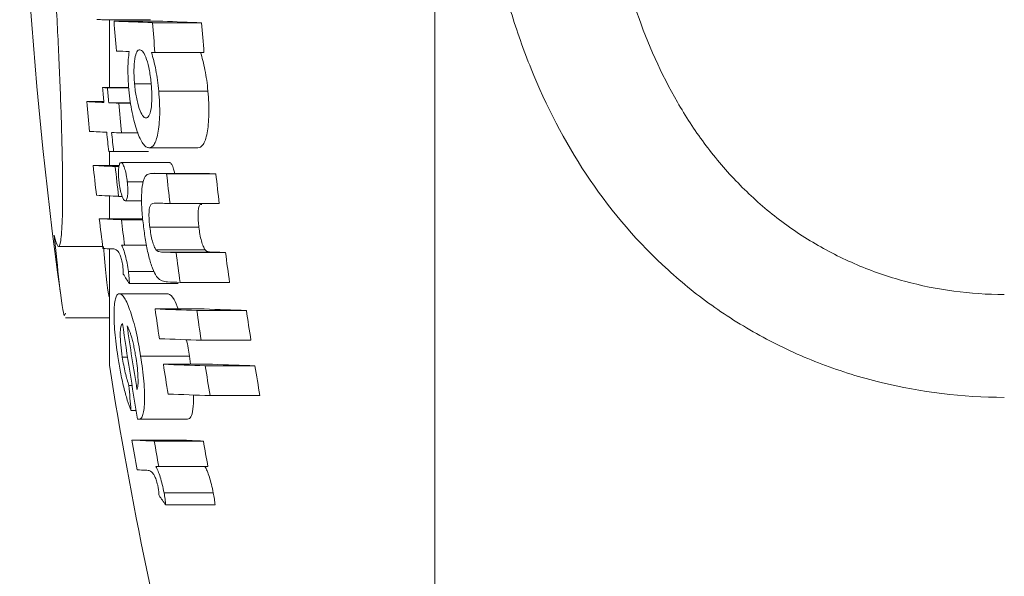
# Model space of a CAD drawing. Header units: millimetres. Extents: x 62 to 845, y 148 to 834.
# Tile 2 of 27: x 62 to 82, y 207 to 219. Entities that reach past the tile are written whole.
import ezdxf

# ---------------------------------------------------------------- set-up
doc = ezdxf.new("R2010")
doc.units = ezdxf.units.MM

msp = doc.modelspace()

# ---------------------------------------------------------------- linework, layer by layer
at = {"color": 7, "linetype": 'Continuous', "lineweight": 15}
for p, q in [((70.318, 188.801), (70.318, 262.801)), ((63.297, 219.086), (64.319, 219.086)), ((63.457, 219.086), (63.457, 217.655)), ((63.554, 219.053), (64.579, 219.053)), ((64.365, 219.022), (65.4, 219.022)), ((64.342, 218.397), (64.415, 218.394)), ((64.415, 218.394), (65.45, 218.394)), ((63.986, 217.735), (64.337, 217.735)), ((63.31, 217.655), (63.864, 217.655)), ((63.414, 217.65), (63.864, 217.65)), ((64.496, 217.581), (65.532, 217.581)), ((62.978, 217.358), (63.337, 217.358)), ((63.443, 217.336), (63.903, 217.336)), ((63.652, 217.327), (63.904, 217.327)), ((63.713, 216.699), (64.061, 216.699)), ((63.457, 216.308), (63.457, 216.012)), ((63.546, 216.304), (64.278, 216.304)), ((64.288, 216.386), (65.322, 216.386)), ((63.702, 216.074), (64.728, 216.074)), ((63.114, 216.012), (63.663, 216.012)), ((63.579, 215.99), (63.659, 215.99)), ((65.418, 215.846), (64.383, 215.846)), ((64.401, 215.846), (65.436, 215.846)), ((64.662, 215.837), (65.7, 215.837)), ((65.418, 215.845), (65.436, 215.846)), ((63.833, 215.668), (64.175, 215.668)), ((63.457, 215.37), (63.457, 214.89)), ((63.65, 215.361), (63.726, 215.361)), ((63.791, 215.266), (64.137, 215.266)), ((64.734, 215.209), (65.773, 215.209)), ((63.242, 214.89), (64.16, 214.89)), ((63.708, 214.868), (64.163, 214.868)), ((64.309, 214.71), (65.343, 214.71)), ((62.381, 214.301), (63.316, 214.301)), ((63.457, 214.255), (63.457, 211.801)), ((63.714, 214.332), (63.776, 214.329)), ((63.776, 214.329), (64.239, 214.329)), ((64.438, 214.235), (65.474, 214.235)), ((64.555, 214.187), (65.592, 214.187)), ((64.863, 214.176), (65.903, 214.176)), ((63.857, 213.777), (64.398, 213.777)), ((64.947, 213.548), (65.989, 213.548)), ((63.879, 213.522), (64.908, 213.522)), ((63.668, 213.309), (64.694, 213.309)), ((64.418, 212.987), (65.453, 212.987)), ((65.299, 212.956), (66.345, 212.956)), ((62.528, 212.801), (63.457, 212.801)), ((65.392, 212.328), (66.439, 212.328)), ((63.727, 211.974), (63.838, 211.974)), ((64.115, 211.992), (65.146, 211.992)), ((65.146, 211.992), (65.168, 211.821)), ((64.594, 211.821), (65.631, 211.821)), ((65.476, 211.789), (66.524, 211.789)), ((63.869, 211.371), (63.934, 211.371)), ((65.578, 211.161), (66.628, 211.161)), ((63.912, 210.847), (64.02, 210.847)), ((64.051, 210.665), (64.073, 210.662)), ((64.073, 210.662), (65.104, 210.662)), ((63.932, 210.224), (64.961, 210.224)), ((64.402, 210.201), (65.436, 210.201)), ((64.436, 209.666), (64.498, 209.663)), ((64.498, 209.663), (65.534, 209.663)), ((64.609, 209.111), (65.646, 209.111)), ((64.645, 208.855), (65.683, 208.855))]:
    msp.add_line(p, q, dxfattribs=at)
at = {"color": 7, "linetype": 'Continuous', "lineweight": 15, "flags": 128}
for points in [[(63.5, 214.253), (63.503, 214.253), (63.506, 214.253), (63.509, 214.253), (63.511, 214.253), (63.514, 214.254), (63.517, 214.254), (63.52, 214.254), (63.523, 214.254)], [(64.225, 209.586), (64.228, 209.587), (64.231, 209.587), (64.233, 209.587), (64.236, 209.587), (64.239, 209.587), (64.242, 209.587), (64.244, 209.587), (64.247, 209.587)]]:
    msp.add_lwpolyline(points, dxfattribs=at)
at = {"color": 7, "linetype": 'Continuous', "lineweight": 15}
for centre, radius, start, end in [((152.565, 225.801), 91, 179.05552, 187.87837), ((66.32, 287.1), 68.082, 267.36742, 267.45502), ((152.076, 225.616), 88.765, 184.2402, 184.6469), ((68.455, 338.401), 119.448, 267.64863, 268.03794), ((152.398, 225.61), 88.278, 184.27959, 184.68856), ((69.536, 341.183), 122.231, 267.67593, 268.06085), ((152.017, 225.579), 86.865, 184.32893, 184.74458), ((67.8, 320.025), 101.687, 267.63471, 267.78629), ((151.728, 225.596), 88.773, 185.13253, 185.3361), ((66.837, 294.66), 77.087, 267.37804, 267.45551), ((155.36, 225.923), 92.317, 185.14183, 185.33758), ((152.693, 225.704), 90.102, 185.31455, 185.71586), ((65.933, 274.127), 56.846, 267.0207, 267.3846), ((67.117, 300.19), 82.936, 267.4611, 267.60569), ((152.447, 225.649), 89.184, 185.3542, 185.75968), ((65.997, 273.61), 56.957, 267.0228, 267.3862), ((152.366, 225.654), 89.414, 185.73947, 185.9996), ((67.109, 298.015), 81.387, 267.46142, 267.60887), ((152.933, 225.708), 89.881, 185.74741, 186.00619), ((66.875, 291.299), 75.069, 267.37877, 267.45844), ((152.078, 225.64), 89.484, 186.17668, 186.58141), ((66.202, 275.539), 59.607, 267.03054, 267.47849), ((152.37, 225.65), 89.315, 186.20917, 186.61469), ((69.451, 355.183), 139.428, 267.92411, 268.03149), ((152.711, 225.648), 88.594, 186.35837, 186.76732), ((70.555, 358.769), 143.015, 267.9487, 268.05463), ((152.869, 225.667), 87.722, 186.43409, 186.84717), ((66.273, 274.985), 59.681, 267.03279, 267.48054), ((69.612, 357.153), 142.028, 267.90982, 268.03189), ((151.969, 225.622), 89.373, 186.89659, 187.30242), ((66.334, 274.578), 59.768, 267.03477, 267.48215), ((152.816, 225.705), 89.764, 186.93428, 187.28062), ((65.995, 265.663), 51.47, 267.0213, 267.2217), ((69.711, 355.513), 141.42, 267.91054, 268.03535), ((152.178, 225.583), 88.058, 187.4427, 187.8551), ((70.803, 358.736), 144.642, 267.93522, 268.05871), ((152.367, 225.608), 87.216, 187.53142, 187.9479), ((78.664, 223.283), 17.717, 212.6615, 213.4314), ((69.681, 351.768), 138.301, 267.92802, 268.03844), ((69.826, 352.662), 139.78, 267.78265, 268.14395), ((151.572, 225.513), 88.049, 188.1786, 188.59179), ((151.914, 225.532), 87.524, 188.2611, 188.67686), ((70.908, 355.522), 142.639, 267.80835, 268.16666), ((152.771, 225.66), 87.355, 188.36233, 188.77901), ((152.317, 225.655), 89.53, 188.33138, 189.63828), ((152.32, 225.651), 89.443, 188.36884, 189.24143), ((69.926, 352.366), 140.111, 267.78505, 268.14589), ((152.361, 225.801), 90, 188.94902, 194.49577), ((152.097, 225.587), 88.58, 188.94076, 189.35231), ((70.017, 352.206), 140.49, 267.78755, 268.14775), ((152.41, 225.606), 88.025, 189.03079, 189.44505), ((71.121, 355.642), 143.926, 267.81396, 268.16981), ((152.994, 225.703), 87.582, 189.14087, 189.55735), ((135.185, 216.897), 71.53, 184.43035, 184.85117), ((70.125, 351.91), 140.822, 267.79013, 268.1499), ((153.028, 225.791), 90.446, 189.91078, 190.315), ((67.05, 270.903), 60.759, 267.05801, 267.50154), ((152.241, 225.629), 89.184, 189.96126, 190.31267), ((68.093, 271.845), 61.701, 267.09061, 267.53254), ((152.264, 225.631), 88.188, 190.07671, 190.43222), ((66.696, 260.946), 51.419, 267.0438, 267.246), ((79.988, 219.87), 18.888, 214.9314, 215.6731)]:
    msp.add_arc(centre, radius, start, end, dxfattribs=at)
for points, knots in [([(82.318, 211.124), (81.433, 211.124), (80.567, 211.229), (79.297, 211.54), (78.878, 211.67), (78.072, 211.976), (77.682, 212.153), (76.929, 212.552), (76.563, 212.776), (75.868, 213.264), (75.54, 213.527), (74.61, 214.372), (74.057, 215.015), (73.121, 216.39), (72.731, 217.125), (72.242, 218.296), (72.095, 218.698), (71.837, 219.506), (71.725, 219.915), (71.43, 221.154), (71.29, 221.997), (71.151, 223.287), (71.117, 223.721), (71.071, 224.597), (71.06, 225.037), (71.06, 226.344), (71.105, 227.206), (71.288, 228.913), (71.427, 229.757), (71.726, 231.009), (71.841, 231.422), (72.1, 232.227), (72.245, 232.621), (72.568, 233.391), (72.747, 233.768), (73.143, 234.501), (73.362, 234.861), (74.069, 235.89), (74.61, 236.514), (75.542, 237.353), (75.875, 237.617), (76.566, 238.098), (76.927, 238.317), (77.679, 238.712), (78.071, 238.888), (78.882, 239.193), (79.295, 239.32), (80.136, 239.524), (80.563, 239.602), (81.433, 239.706), (81.876, 239.733), (82.318, 239.733)], [0, 0, 0, 0, 0.0625, 0.0625, 0.09375, 0.09375, 0.125, 0.125, 0.15625, 0.15625, 0.1875, 0.1875, 0.25, 0.25, 0.3125, 0.3125, 0.34375, 0.34375, 0.375, 0.375, 0.4375, 0.4375, 0.46875, 0.46875, 0.5, 0.5, 0.5625, 0.5625, 0.625, 0.625, 0.65625, 0.65625, 0.6875, 0.6875, 0.71875, 0.71875, 0.75, 0.75, 0.8125, 0.8125, 0.84375, 0.84375, 0.875, 0.875, 0.90625, 0.90625, 0.9375, 0.9375, 0.96875, 0.96875, 1, 1, 1, 1]), ([(82.318, 237.566), (81.96, 237.566), (81.601, 237.542), (80.898, 237.449), (80.553, 237.38), (79.876, 237.197), (79.543, 237.082), (78.892, 236.808), (78.581, 236.651), (77.985, 236.297), (77.701, 236.101), (77.158, 235.67), (76.901, 235.435), (76.188, 234.693), (75.781, 234.144), (75.086, 232.947), (74.806, 232.317), (74.465, 231.338), (74.364, 231.006), (74.185, 230.331), (74.107, 229.988), (73.904, 228.955), (73.811, 228.262), (73.688, 226.866), (73.658, 226.164), (73.658, 224.751), (73.688, 224.038), (73.811, 222.635), (73.905, 221.942), (74.172, 220.574), (74.346, 219.899), (74.805, 218.575), (75.084, 217.943), (75.599, 217.051), (75.786, 216.763), (76.198, 216.207), (76.422, 215.939), (76.899, 215.44), (77.153, 215.206), (77.694, 214.772), (77.983, 214.571), (78.582, 214.213), (78.893, 214.055), (79.538, 213.781), (79.874, 213.665), (80.901, 213.386), (81.601, 213.292), (82.318, 213.292)], [0, 0, 0, 0, 0.03125, 0.03125, 0.0625, 0.0625, 0.09375, 0.09375, 0.125, 0.125, 0.15625, 0.15625, 0.1875, 0.1875, 0.25, 0.25, 0.3125, 0.3125, 0.34375, 0.34375, 0.375, 0.375, 0.4375, 0.4375, 0.5, 0.5, 0.5625, 0.5625, 0.625, 0.625, 0.6875, 0.6875, 0.75, 0.75, 0.78125, 0.78125, 0.8125, 0.8125, 0.84375, 0.84375, 0.875, 0.875, 0.90625, 0.90625, 0.9375, 0.9375, 1, 1, 1, 1]), ([(62.294, 214.544), (62.322, 214.412), (62.347, 214.335), (62.391, 214.284), (62.41, 214.314), (62.433, 214.436), (62.439, 214.49), (62.451, 214.624), (62.456, 214.705), (62.467, 214.984), (62.471, 215.216), (62.47, 215.632), (62.469, 215.783), (62.464, 216.104), (62.461, 216.273), (62.452, 216.627), (62.447, 216.813), (62.435, 217.201), (62.428, 217.404), (62.404, 218.028), (62.384, 218.462), (62.35, 219.139), (62.338, 219.371), (62.312, 219.834), (62.298, 220.067), (62.284, 220.301)], [0, 0, 0, 0, 0.125, 0.125, 0.25, 0.25, 0.3125, 0.3125, 0.375, 0.375, 0.5, 0.5, 0.5625, 0.5625, 0.625, 0.625, 0.6875, 0.6875, 0.75, 0.75, 0.875, 0.875, 0.9375, 0.9375, 1, 1, 1, 1]), ([(63.872, 218.414), (63.865, 218.36), (63.859, 218.305), (63.85, 218.184), (63.847, 218.121), (63.846, 217.987), (63.847, 217.916), (63.854, 217.771), (63.859, 217.697), (63.865, 217.623)], [0, 0, 0, 0, 0.25, 0.25, 0.5, 0.5, 0.75, 0.75, 1, 1, 1, 1]), ([(63.986, 217.735), (63.982, 217.784), (63.979, 217.833), (63.974, 217.928), (63.973, 217.975), (63.974, 218.111), (63.98, 218.194), (64.002, 218.326), (64.017, 218.377), (64.045, 218.424), (64.055, 218.435), (64.077, 218.448), (64.088, 218.449), (64.099, 218.45)], [0, 0, 0, 0, 0.125, 0.125, 0.25, 0.25, 0.5, 0.5, 0.75, 0.75, 0.875, 0.875, 1, 1, 1, 1]), ([(64.099, 218.45), (64.111, 218.448), (64.122, 218.446), (64.146, 218.431), (64.158, 218.419), (64.194, 218.37), (64.218, 218.317), (64.263, 218.182), (64.284, 218.1), (64.308, 217.965), (64.316, 217.918), (64.328, 217.821), (64.333, 217.772), (64.338, 217.722)], [0, 0, 0, 0, 0.125, 0.125, 0.25, 0.25, 0.5, 0.5, 0.75, 0.75, 0.875, 0.875, 1, 1, 1, 1]), ([(64.496, 217.581), (64.489, 217.657), (64.481, 217.733), (64.46, 217.883), (64.448, 217.955), (64.422, 218.093), (64.407, 218.159), (64.376, 218.285), (64.359, 218.341), (64.342, 218.397)], [0, 0, 0, 0, 0.25, 0.25, 0.5, 0.5, 0.75, 0.75, 1, 1, 1, 1]), ([(65.376, 218.397), (65.394, 218.342), (65.411, 218.285), (65.442, 218.161), (65.457, 218.096), (65.484, 217.956), (65.496, 217.883), (65.517, 217.734), (65.525, 217.658), (65.532, 217.581)], [0, 0, 0, 0, 0.25, 0.25, 0.5, 0.5, 0.75, 0.75, 1, 1, 1, 1]), ([(64.227, 217.014), (64.215, 217.016), (64.204, 217.019), (64.18, 217.034), (64.168, 217.046), (64.132, 217.096), (64.108, 217.147), (64.063, 217.28), (64.042, 217.36), (64.017, 217.494), (64.009, 217.54), (63.996, 217.636), (63.991, 217.686), (63.986, 217.735)], [0, 0, 0, 0, 0.125, 0.125, 0.25, 0.25, 0.5, 0.5, 0.75, 0.75, 0.875, 0.875, 1, 1, 1, 1]), ([(64.338, 217.722), (64.342, 217.674), (64.346, 217.626), (64.351, 217.532), (64.351, 217.486), (64.351, 217.351), (64.344, 217.271), (64.323, 217.139), (64.308, 217.088), (64.28, 217.042), (64.27, 217.03), (64.249, 217.017), (64.238, 217.015), (64.227, 217.014)], [0, 0, 0, 0, 0.125, 0.125, 0.25, 0.25, 0.5, 0.5, 0.75, 0.75, 0.875, 0.875, 1, 1, 1, 1]), ([(63.865, 217.623), (63.869, 217.581), (63.874, 217.538), (63.883, 217.454), (63.889, 217.412), (63.906, 217.289), (63.92, 217.207), (63.966, 216.979), (64.003, 216.844), (64.08, 216.619), (64.123, 216.53), (64.185, 216.443), (64.206, 216.422), (64.248, 216.393), (64.268, 216.389), (64.288, 216.386)], [0, 0, 0, 0, 0.0625, 0.0625, 0.125, 0.125, 0.25, 0.25, 0.5, 0.5, 0.75, 0.75, 0.875, 0.875, 1, 1, 1, 1]), ([(64.288, 216.386), (64.308, 216.388), (64.327, 216.39), (64.363, 216.412), (64.381, 216.429), (64.414, 216.478), (64.429, 216.512), (64.456, 216.591), (64.468, 216.639), (64.489, 216.749), (64.497, 216.809), (64.51, 216.941), (64.514, 217.013), (64.518, 217.166), (64.517, 217.246), (64.51, 217.41), (64.504, 217.496), (64.496, 217.581)], [0, 0, 0, 0, 0.125, 0.125, 0.25, 0.25, 0.375, 0.375, 0.5, 0.5, 0.625, 0.625, 0.75, 0.75, 0.875, 0.875, 1, 1, 1, 1]), ([(65.532, 217.581), (65.54, 217.497), (65.546, 217.413), (65.553, 217.249), (65.554, 217.168), (65.549, 216.94), (65.535, 216.807), (65.505, 216.642), (65.493, 216.593), (65.465, 216.513), (65.45, 216.48), (65.416, 216.43), (65.398, 216.412), (65.361, 216.39), (65.341, 216.388), (65.322, 216.386)], [0, 0, 0, 0, 0.125, 0.125, 0.25, 0.25, 0.5, 0.5, 0.625, 0.625, 0.75, 0.75, 0.875, 0.875, 1, 1, 1, 1]), ([(63.702, 216.074), (63.691, 216.071), (63.68, 216.066), (63.664, 216.029), (63.657, 216), (63.649, 215.926), (63.647, 215.883), (63.648, 215.806), (63.649, 215.78), (63.653, 215.726), (63.656, 215.698), (63.659, 215.67)], [0, 0, 0, 0, 0.25, 0.25, 0.5, 0.5, 0.75, 0.75, 0.875, 0.875, 1, 1, 1, 1]), ([(63.833, 215.668), (63.829, 215.695), (63.826, 215.722), (63.818, 215.775), (63.813, 215.801), (63.798, 215.876), (63.787, 215.919), (63.762, 215.994), (63.749, 216.024), (63.725, 216.064), (63.713, 216.07), (63.702, 216.074)], [0, 0, 0, 0, 0.125, 0.125, 0.25, 0.25, 0.5, 0.5, 0.75, 0.75, 1, 1, 1, 1]), ([(64.728, 216.074), (64.742, 216.066), (64.768, 216.051), (64.806, 215.956), (64.824, 215.876), (64.83, 215.846)], [0, 0, 0, 0, 0.40659, 0.778465, 1, 1, 1, 1]), ([(64.401, 215.846), (64.367, 215.846), (64.334, 215.846), (64.269, 215.83), (64.238, 215.817), (64.211, 215.777)], [0, 0, 0, 0, 0.5, 0.5, 1, 1, 1, 1]), ([(63.659, 215.67), (63.666, 215.615), (63.673, 215.562), (63.694, 215.462), (63.705, 215.419), (63.73, 215.345), (63.743, 215.315), (63.767, 215.276), (63.779, 215.269), (63.791, 215.266)], [0, 0, 0, 0, 0.25, 0.25, 0.5, 0.5, 0.75, 0.75, 1, 1, 1, 1]), ([(63.791, 215.266), (63.801, 215.268), (63.812, 215.273), (63.828, 215.31), (63.834, 215.34), (63.843, 215.414), (63.845, 215.458), (63.843, 215.533), (63.842, 215.559), (63.838, 215.613), (63.836, 215.64), (63.833, 215.668)], [0, 0, 0, 0, 0.25, 0.25, 0.5, 0.5, 0.75, 0.75, 0.875, 0.875, 1, 1, 1, 1]), ([(64.211, 215.777), (64.201, 215.759), (64.191, 215.739), (64.173, 215.689), (64.166, 215.66), (64.145, 215.559), (64.137, 215.476), (64.132, 215.281), (64.135, 215.172), (64.15, 214.947), (64.163, 214.832), (64.177, 214.717)], [0, 0, 0, 0, 0.125, 0.125, 0.25, 0.25, 0.5, 0.5, 0.75, 0.75, 1, 1, 1, 1]), ([(64.309, 214.71), (64.303, 214.756), (64.298, 214.802), (64.292, 214.891), (64.29, 214.935), (64.291, 215.055), (64.3, 215.119), (64.322, 215.176), (64.331, 215.187), (64.349, 215.203), (64.359, 215.208), (64.389, 215.218), (64.41, 215.22), (64.432, 215.219)], [0, 0, 0, 0, 0.125, 0.125, 0.25, 0.25, 0.5, 0.5, 0.625, 0.625, 0.75, 0.75, 1, 1, 1, 1]), ([(65.404, 215.19), (65.385, 215.191), (65.355, 215.192), (65.33, 215.096), (65.322, 214.983), (65.327, 214.847), (65.338, 214.755), (65.343, 214.71)], [0, 0, 0, 0, 0.293825, 0.476495, 0.659668, 0.83174, 1, 1, 1, 1]), ([(64.177, 214.717), (64.191, 214.608), (64.206, 214.5), (64.243, 214.289), (64.264, 214.185), (64.312, 213.999), (64.339, 213.915), (64.394, 213.774), (64.423, 213.72), (64.451, 213.674)], [0, 0, 0, 0, 0.25, 0.25, 0.5, 0.5, 0.75, 0.75, 1, 1, 1, 1]), ([(64.438, 214.235), (64.425, 214.255), (64.412, 214.277), (64.386, 214.339), (64.374, 214.377), (64.351, 214.462), (64.34, 214.509), (64.323, 214.608), (64.315, 214.659), (64.309, 214.71)], [0, 0, 0, 0, 0.25, 0.25, 0.5, 0.5, 0.75, 0.75, 1, 1, 1, 1]), ([(65.343, 214.71), (65.349, 214.66), (65.356, 214.609), (65.374, 214.512), (65.385, 214.464), (65.408, 214.379), (65.42, 214.341), (65.447, 214.278), (65.46, 214.255), (65.474, 214.235)], [0, 0, 0, 0, 0.25, 0.25, 0.5, 0.5, 0.75, 0.75, 1, 1, 1, 1]), ([(62.528, 212.896), (62.521, 212.87), (62.496, 212.769), (62.412, 213.362), (62.329, 214.194), (62.294, 214.544)], [0, 0, 0, 0, 0.164851, 0.648284, 1, 1, 1, 1]), ([(63.329, 214.301), (63.371, 213.859), (63.417, 213.389), (63.445, 213.26), (63.446, 213.252)], [0, 0, 0, 0, 0.937803, 1, 1, 1, 1]), ([(63.523, 214.254), (63.555, 214.252), (63.588, 214.246), (63.633, 214.204), (63.642, 214.193), (63.662, 214.163), (63.672, 214.142), (63.692, 214.094), (63.702, 214.065), (63.716, 214.009), (63.721, 213.989), (63.729, 213.947), (63.733, 213.924), (63.736, 213.902)], [0, 0, 0, 0, 0.5, 0.5, 0.625, 0.625, 0.75, 0.75, 0.875, 0.875, 0.9375, 0.9375, 1, 1, 1, 1]), ([(63.857, 213.777), (63.848, 213.836), (63.84, 213.894), (63.818, 214.005), (63.806, 214.06), (63.781, 214.156), (63.768, 214.2), (63.741, 214.275), (63.727, 214.304), (63.714, 214.332)], [0, 0, 0, 0, 0.25, 0.25, 0.5, 0.5, 0.75, 0.75, 1, 1, 1, 1]), ([(64.555, 214.187), (64.536, 214.188), (64.517, 214.191), (64.478, 214.201), (64.459, 214.207), (64.438, 214.235)], [0, 0, 0, 0, 0.5, 0.5, 1, 1, 1, 1]), ([(65.474, 214.235), (65.495, 214.207), (65.514, 214.201), (65.553, 214.191), (65.572, 214.188), (65.592, 214.187)], [0, 0, 0, 0, 0.5, 0.5, 1, 1, 1, 1]), ([(63.736, 213.902), (63.738, 213.886), (63.74, 213.87), (63.741, 213.854), (63.743, 213.839), (63.744, 213.823), (63.745, 213.808), (63.747, 213.779), (63.748, 213.75), (63.749, 213.721)], [0, 0, 0, 0, 0.0000481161, 0.0000481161, 0.0000481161, 0.0000963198, 0.0000963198, 0.0000963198, 0.0001915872, 0.0001915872, 0.0001915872, 0.0001915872]), ([(63.879, 213.522), (63.877, 213.563), (63.875, 213.604), (63.867, 213.689), (63.862, 213.733), (63.857, 213.777)], [0, 0, 0, 0, 0.5, 0.5, 1, 1, 1, 1]), ([(64.451, 213.674), (64.492, 213.616), (64.53, 213.593), (64.606, 213.565), (64.643, 213.559), (64.681, 213.558)], [0, 0, 0, 0, 0.5, 0.5, 1, 1, 1, 1]), ([(63.668, 213.309), (63.652, 213.308), (63.637, 213.304), (63.611, 213.276), (63.599, 213.254), (63.579, 213.191), (63.571, 213.152), (63.56, 213.056), (63.556, 213), (63.551, 212.815), (63.557, 212.664), (63.578, 212.418), (63.587, 212.333), (63.609, 212.16), (63.621, 212.073), (63.634, 211.986)], [0, 0, 0, 0, 0.125, 0.125, 0.25, 0.25, 0.375, 0.375, 0.5, 0.5, 0.75, 0.75, 0.875, 0.875, 1, 1, 1, 1]), ([(64.115, 211.992), (64.101, 212.08), (64.086, 212.168), (64.054, 212.339), (64.037, 212.424), (63.999, 212.587), (63.98, 212.664), (63.94, 212.806), (63.919, 212.874), (63.878, 212.995), (63.857, 213.05), (63.816, 213.145), (63.795, 213.185), (63.756, 213.247), (63.737, 213.27), (63.701, 213.301), (63.684, 213.306), (63.668, 213.309)], [0, 0, 0, 0, 0.125, 0.125, 0.25, 0.25, 0.375, 0.375, 0.5, 0.5, 0.625, 0.625, 0.75, 0.75, 0.875, 0.875, 1, 1, 1, 1]), ([(64.694, 213.309), (64.735, 213.29), (64.799, 213.261), (64.877, 213.061), (64.905, 212.987)], [0, 0, 0, 0, 0.633216, 1, 1, 1, 1]), ([(63.727, 211.974), (63.714, 212.061), (63.703, 212.146), (63.688, 212.311), (63.684, 212.388), (63.685, 212.519), (63.689, 212.571), (63.706, 212.646), (63.718, 212.667), (63.732, 212.682)], [0, 0, 0, 0, 0.25, 0.25, 0.5, 0.5, 0.75, 0.75, 1, 1, 1, 1]), ([(63.829, 212.633), (63.844, 212.604), (63.859, 212.573), (63.882, 212.517), (63.89, 212.497), (63.906, 212.453), (63.913, 212.427), (63.921, 212.402)], [0, 0, 0, 0, 0.5, 0.5, 0.75, 0.75, 1, 1, 1, 1]), ([(63.921, 212.402), (63.93, 212.368), (63.94, 212.335), (63.957, 212.263), (63.966, 212.225), (63.982, 212.147), (63.99, 212.108), (64.004, 212.027), (64.011, 211.986), (64.017, 211.945)], [0, 0, 0, 0, 0.25, 0.25, 0.5, 0.5, 0.75, 0.75, 1, 1, 1, 1]), ([(65.081, 212.339), (65.094, 212.281), (65.119, 212.169), (65.137, 212.049), (65.146, 211.992)], [0, 0, 0, 0, 0.518247, 1, 1, 1, 1]), ([(63.634, 211.986), (63.652, 211.875), (63.67, 211.764), (63.711, 211.549), (63.734, 211.441), (63.782, 211.242), (63.807, 211.151), (63.859, 210.984), (63.885, 210.913), (63.912, 210.847)], [0, 0, 0, 0, 0.25, 0.25, 0.5, 0.5, 0.75, 0.75, 1, 1, 1, 1]), ([(63.869, 211.371), (63.856, 211.411), (63.842, 211.452), (63.816, 211.542), (63.804, 211.59), (63.779, 211.694), (63.768, 211.748), (63.746, 211.86), (63.737, 211.917), (63.727, 211.974)], [0, 0, 0, 0, 0.25, 0.25, 0.5, 0.5, 0.75, 0.75, 1, 1, 1, 1]), ([(64.017, 211.945), (64.028, 211.874), (64.038, 211.804), (64.052, 211.667), (64.057, 211.601), (64.061, 211.482), (64.061, 211.427), (64.056, 211.362), (64.053, 211.343), (64.046, 211.311), (64.042, 211.299), (64.038, 211.286)], [0, 0, 0, 0, 0.25, 0.25, 0.5, 0.5, 0.75, 0.75, 0.875, 0.875, 1, 1, 1, 1]), ([(64.073, 210.662), (64.089, 210.663), (64.104, 210.665), (64.132, 210.69), (64.145, 210.71), (64.178, 210.796), (64.192, 210.891), (64.198, 211.079), (64.198, 211.147), (64.193, 211.298), (64.188, 211.379), (64.173, 211.547), (64.164, 211.634), (64.141, 211.812), (64.128, 211.902), (64.115, 211.992)], [0, 0, 0, 0, 0.125, 0.125, 0.25, 0.25, 0.5, 0.5, 0.625, 0.625, 0.75, 0.75, 0.875, 0.875, 1, 1, 1, 1]), ([(65.228, 211.174), (65.229, 211.166), (65.236, 211.04), (65.221, 210.861), (65.179, 210.682), (65.129, 210.669), (65.104, 210.662)], [0, 0, 0, 0, 0.0210895, 0.3331472, 0.6576629, 1, 1, 1, 1]), ([(64.609, 209.111), (64.597, 209.17), (64.585, 209.228), (64.558, 209.339), (64.543, 209.393), (64.513, 209.489), (64.497, 209.533), (64.466, 209.608), (64.451, 209.637), (64.436, 209.666)], [0, 0, 0, 0, 0.25, 0.25, 0.5, 0.5, 0.75, 0.75, 1, 1, 1, 1]), ([(65.471, 209.666), (65.486, 209.638), (65.501, 209.608), (65.532, 209.535), (65.549, 209.49), (65.579, 209.394), (65.594, 209.341), (65.622, 209.228), (65.635, 209.17), (65.646, 209.111)], [0, 0, 0, 0, 0.25, 0.25, 0.5, 0.5, 0.75, 0.75, 1, 1, 1, 1]), ([(64.247, 209.587), (64.28, 209.585), (64.313, 209.579), (64.361, 209.537), (64.371, 209.526), (64.392, 209.496), (64.404, 209.475), (64.426, 209.426), (64.438, 209.398), (64.455, 209.342), (64.461, 209.323), (64.472, 209.281), (64.476, 209.258), (64.481, 209.235)], [0, 0, 0, 0, 0.5, 0.5, 0.625, 0.625, 0.75, 0.75, 0.875, 0.875, 0.9375, 0.9375, 1, 1, 1, 1]), ([(64.481, 209.235), (64.483, 209.22), (64.486, 209.204), (64.488, 209.188), (64.491, 209.173), (64.493, 209.157), (64.495, 209.142), (64.496, 209.127), (64.498, 209.113), (64.499, 209.098), (64.501, 209.084), (64.502, 209.069), (64.504, 209.055)], [0, 0, 0, 0, 0.0000481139, 0.0000481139, 0.0000481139, 0.0000963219, 0.0000963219, 0.0000963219, 0.0001442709, 0.0001442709, 0.0001442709, 0.0001923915, 0.0001923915, 0.0001923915, 0.0001923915]), ([(64.645, 208.855), (64.641, 208.896), (64.636, 208.937), (64.624, 209.023), (64.617, 209.067), (64.609, 209.111)], [0, 0, 0, 0, 0.5, 0.5, 1, 1, 1, 1]), ([(65.646, 209.111), (65.654, 209.067), (65.662, 209.023), (65.674, 208.937), (65.678, 208.896), (65.683, 208.855)], [0, 0, 0, 0, 0.5, 0.5, 1, 1, 1, 1])]:
    msp.add_open_spline(points, degree=3, knots=knots, dxfattribs=at)

doc.saveas('drawing.dxf')
